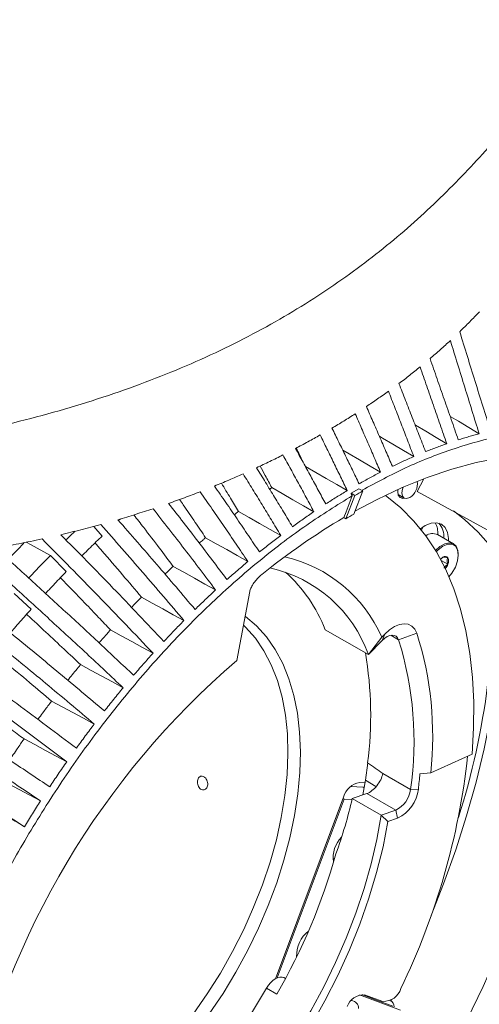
# Model space of a CAD drawing. Header units: millimetres. Extents: x 0 to 1118, y 0 to 864.
# Tile 68 of 256: x 365 to 385, y 157 to 201. Entities that reach past the tile are written whole.
import ezdxf

# ---------------------------------------------------------------- set-up
doc = ezdxf.new("R2010")
doc.units = ezdxf.units.MM

msp = doc.modelspace()

# ---------------------------------------------------------------- linework, layer by layer
at = {"color": 7, "linetype": 'Continuous', "lineweight": 15}
for p, q in [((382.392, 179.652), (382.685, 180.224)), ((379.429, 179.575), (379.782, 179.779)), ((379.429, 179.575), (379.603, 179.475)), ((379.956, 179.679), (379.557, 178.641)), ((379.782, 179.779), (379.956, 179.679)), ((388.304, 176.417), (382.392, 179.652)), ((379.203, 178.437), (379.603, 179.475)), ((381.533, 179.516), (381.802, 179.361)), ((381.552, 179.465), (381.605, 179.474)), ((369.122, 178.43), (369.039, 178.353)), ((379.109, 178.491), (379.203, 178.437)), ((367.926, 178.094), (368.305, 177.665)), ((384.015, 177.313), (383.293, 177.73)), ((365.99, 176.795), (366.702, 176.074)), ((383.458, 176.573), (383.759, 176.4)), ((384.225, 176.816), (384.225, 176.85)), ((374.317, 172.102), (374.899, 175.184)), ((364.37, 175.09), (365.133, 174.397)), ((378.28, 173.478), (380.205, 172.367)), ((380.805, 173.147), (380.205, 172.367)), ((380.824, 172.999), (380.205, 172.367)), ((380.805, 173.147), (380.94, 173.284)), ((380.94, 173.284), (380.824, 172.999)), ((382.367, 173.33), (381.558, 173.022)), ((384.837, 167.919), (382.991, 167.077)), ((380.174, 167.524), (380.069, 166.758)), ((380.851, 167.052), (382.088, 166.338)), ((382.991, 167.077), (382.51, 167.04)), ((379.966, 166.435), (379.411, 166.47)), ((380.051, 166.639), (379.819, 166.654)), ((380.069, 166.758), (379.958, 166.095)), ((379.966, 166.435), (380.013, 166.408)), ((382.439, 166.353), (382.088, 166.338)), ((379.098, 165.999), (376.046, 157.878)), ((379.125, 165.91), (376.12, 157.916)), ((379.125, 165.91), (379.076, 165.939)), ((379.476, 165.888), (379.125, 165.91)), ((380.137, 166.158), (379.486, 165.928)), ((380.774, 165.184), (379.486, 165.928)), ((381.425, 165.414), (380.137, 166.158)), ((380.774, 165.184), (381.425, 165.414)), ((381.079, 164.908), (380.774, 165.184)), ((381.079, 164.908), (381.512, 165.061)), ((381.512, 165.061), (381.425, 165.414)), ((377.01, 158.884), (376.993, 158.938)), ((376.507, 157.9), (376.432, 157.934)), ((376.117, 157.195), (375.657, 157.46)), ((379.811, 157.155), (381.634, 156.472)), ((379.911, 157.174), (380.564, 156.93)), ((380.853, 156.865), (380.035, 157.158)), ((380.564, 156.93), (381.302, 156.653)), ((381.207, 156.897), (381.183, 156.911))]:
    msp.add_line(p, q, dxfattribs=at)
at = {"color": 9, "linetype": 'Continuous', "lineweight": 15}
for p, q in [((381.558, 173.022), (381.203, 173.227)), ((380.069, 166.758), (380.531, 166.464)), ((376.432, 157.934), (376.503, 157.893)), ((381.23, 156.883), (381.273, 156.968))]:
    msp.add_line(p, q, dxfattribs=at)
at = {"color": 7, "linetype": 'Continuous', "lineweight": 15, "flags": 128}
for points in [[(382.297, 182.627), (382.307, 182.621), (382.774, 182.344), (383.24, 182.067), (383.707, 181.79)], [(383.86, 183.011), (384.226, 182.792), (384.691, 182.513), (385.157, 182.234)], [(380.697, 182.122), (380.833, 182.041), (381.301, 181.766), (381.768, 181.491), (382.235, 181.216)], [(379.06, 181.502), (379.345, 181.335), (379.814, 181.062), (380.282, 180.789), (380.751, 180.516)], [(379.606, 178.776), (380.591, 179.299), (381.716, 179.828), (382.832, 180.279), (383.938, 180.653), (385.029, 180.947), (386.103, 181.16), (387.154, 181.293), (388.182, 181.344), (389.181, 181.314), (390.149, 181.202), (391.084, 181.009), (391.981, 180.736)], [(377.388, 180.773), (377.851, 180.506), (378.32, 180.235), (378.79, 179.964), (379.259, 179.692)], [(375.886, 179.827), (376.357, 179.558), (376.827, 179.288), (377.298, 179.019), (377.769, 178.749)], [(381.528, 179.739), (381.519, 179.658), (381.542, 179.49), (381.623, 179.379), (381.75, 179.342), (381.819, 179.352)], [(381.755, 179.845), (381.725, 179.762), (381.698, 179.59), (381.725, 179.449), (381.801, 179.361), (381.916, 179.339), (382.051, 179.386)], [(379.109, 178.491), (379.207, 178.745), (379.483, 179.462)], [(380.964, 179.482), (381.031, 179.434), (381.662, 178.922), (382.243, 178.335), (382.771, 177.678), (383.246, 176.953), (383.665, 176.162), (384.025, 175.309), (384.327, 174.398), (384.567, 173.431), (384.747, 172.414), (384.863, 171.349), (384.918, 170.242), (384.909, 169.097), (384.837, 167.919)], [(381.547, 179.476), (381.561, 179.477), (381.592, 179.482)], [(374.4, 178.762), (374.871, 178.494), (375.343, 178.227), (375.814, 177.959), (376.286, 177.692)], [(388.14, 168.736), (388.109, 169.875), (388.016, 170.974), (387.861, 172.029), (387.644, 173.034), (387.366, 173.987), (387.029, 174.883), (386.634, 175.72), (386.182, 176.492), (385.675, 177.199), (385.115, 177.837), (384.504, 178.403), (384.008, 178.784)], [(383.783, 177.447), (383.783, 177.551), (383.739, 177.828), (383.631, 178.047), (383.467, 178.193), (383.255, 178.257), (383.01, 178.235), (382.747, 178.129), (382.536, 177.988)], [(382.586, 177.924), (382.62, 178.036), (382.624, 178.052)], [(365.99, 176.795), (365.696, 176.956), (365.401, 177.117), (365.133, 177.264), (364.909, 177.386)], [(372.929, 177.587), (373.401, 177.321), (373.874, 177.056), (374.346, 176.79), (374.819, 176.525)], [(383.209, 177.015), (383.402, 177.192), (383.615, 177.316), (383.819, 177.361), (383.996, 177.324), (384.129, 177.208), (384.207, 177.023), (384.225, 176.85)], [(383.808, 175.846), (383.942, 176.011), (384.093, 176.274), (384.191, 176.552), (384.225, 176.816), (384.191, 177.042), (384.093, 177.206), (383.942, 177.294), (383.75, 177.296), (383.538, 177.213), (383.326, 177.051), (383.24, 176.963)], [(371.48, 176.309), (371.953, 176.045), (372.426, 175.781), (372.9, 175.518), (373.373, 175.254)], [(370.06, 174.933), (370.535, 174.671), (371.009, 174.409), (371.483, 174.147), (371.957, 173.886)], [(374.693, 174.086), (374.716, 174.069), (375.208, 173.647), (375.65, 173.154), (376.04, 172.593), (376.375, 171.968), (376.653, 171.281), (376.873, 170.538), (377.032, 169.743), (377.13, 168.901), (377.167, 168.017), (377.142, 167.097), (377.055, 166.147), (376.907, 165.172), (376.698, 164.178), (376.431, 163.172), (376.106, 162.16), (375.726, 161.148), (375.293, 160.143), (374.81, 159.15), (374.28, 158.177), (373.706, 157.228), (373.091, 156.31)], [(368.677, 173.466), (369.152, 173.206), (369.627, 172.946), (370.103, 172.686), (370.578, 172.426)], [(372.379, 156.303), (373.004, 157.203), (373.591, 158.137), (374.134, 159.098), (374.63, 160.08), (375.076, 161.078), (375.47, 162.083), (375.808, 163.091), (376.09, 164.094), (376.311, 165.087), (376.473, 166.062), (376.572, 167.013), (376.609, 167.935), (376.584, 168.821), (376.496, 169.666), (376.347, 170.465), (376.136, 171.211), (375.866, 171.901), (375.538, 172.53), (375.155, 173.094), (374.718, 173.589), (374.628, 173.677)], [(380.94, 173.284), (381.153, 173.474), (381.372, 173.617), (381.59, 173.707), (381.798, 173.742), (381.986, 173.72), (382.148, 173.641), (382.277, 173.509), (382.367, 173.33)], [(381.558, 173.022), (381.512, 173.115), (381.445, 173.183), (381.362, 173.223), (381.265, 173.235), (381.159, 173.217), (381.046, 173.17), (380.934, 173.096), (380.824, 172.999)], [(367.337, 171.916), (367.813, 171.658), (368.289, 171.4), (368.765, 171.142), (369.241, 170.883)], [(366.046, 170.29), (366.523, 170.033), (367, 169.777), (367.477, 169.521), (367.953, 169.264)], [(364.811, 168.596), (365.289, 168.341), (365.766, 168.086), (366.244, 167.831), (366.721, 167.577)], [(363.637, 166.842), (364.116, 166.589), (364.594, 166.336), (365.072, 166.082), (365.551, 165.829)], [(363.005, 165.831), (363.436, 165.558), (363.866, 165.286), (364.349, 164.98), (364.831, 164.674)], [(368.321, 146.961), (369.178, 147.423), (370.036, 147.956), (370.888, 148.558), (371.731, 149.226), (372.561, 149.956), (373.373, 150.744), (374.162, 151.587), (374.926, 152.479), (375.659, 153.416), (376.358, 154.394), (377.019, 155.406), (377.639, 156.449), (378.214, 157.515), (378.742, 158.601), (379.219, 159.699), (379.644, 160.805), (380.013, 161.912), (380.326, 163.015), (380.58, 164.107), (380.774, 165.184)], [(368.659, 146.733), (369.555, 147.236), (370.45, 147.815), (371.338, 148.466), (372.215, 149.187), (373.075, 149.973), (373.915, 150.82), (374.729, 151.722), (375.513, 152.677), (376.263, 153.677), (376.974, 154.717), (377.643, 155.793), (378.265, 156.897), (378.838, 158.024), (379.358, 159.167), (379.823, 160.32), (380.229, 161.477), (380.575, 162.632), (380.859, 163.777), (381.079, 164.908)], [(378.671, 163.169), (378.662, 163.185), (378.626, 163.282)], [(375.657, 157.46), (375.739, 157.587), (375.832, 157.7), (375.934, 157.797), (376.04, 157.874), (376.147, 157.927), (376.25, 157.956), (376.346, 157.958), (376.432, 157.934)], [(366.397, 148.073), (367.324, 148.575), (368.252, 149.162), (369.172, 149.828), (370.081, 150.571), (370.973, 151.385), (371.841, 152.265), (372.681, 153.206), (373.487, 154.202), (374.255, 155.248), (374.98, 156.336), (375.657, 157.46)]]:
    msp.add_lwpolyline(points, dxfattribs=at)
at = {"color": 9, "linetype": 'Continuous', "lineweight": 15, "flags": 128}
for points in [[(383.009, 160.713), (383.569, 162.129), (384.11, 163.641), (384.593, 165.153), (385.016, 166.659), (385.377, 168.155), (385.675, 169.636), (385.909, 171.097), (386.079, 172.534), (386.184, 173.942), (386.223, 175.317), (386.206, 176.455)], [(384.612, 156.028), (385.336, 157.535), (386.009, 159.056), (386.631, 160.585), (387.198, 162.119), (387.71, 163.654), (388.165, 165.186), (388.562, 166.709), (388.9, 168.22), (388.923, 168.334)]]:
    msp.add_lwpolyline(points, dxfattribs=at)
at = {"color": 7, "linetype": 'Continuous', "lineweight": 15}
for centre, radius, start, end in [((381.702, 179.989), 0.697, 300.0398, 9.8642), ((393.965, 155.004), 28.374, 119.5851, 120.4095), ((392.833, 155.234), 26.91, 119.5627, 120.4319), ((394.884, 151.824), 30.984, 120.6064, 128.8608), ((382.325, 177.801), 0.984, 355.4267, 27.7518), ((382.701, 177.662), 0.875, 353.9685, 41.144), ((382.739, 177.674), 0.838, 352.8566, 42.2559), ((383.081, 177.271), 0.505, 65.2421, 127.2928), ((352.302, 175.206), 33.497, 342.4038, 3.2562), ((375.088, 170.637), 6.244, 23.6983, 77.3567), ((383.773, 176.323), 0.456, 120.9627, 138.5236), ((383.638, 176.591), 0.159, 40.5328, 129.2482), ((383.464, 176.547), 0.329, 333.4364, 26.5636), ((374.505, 170.323), 6.055, 19.7236, 77.5855), ((371.918, 170.98), 6.835, 21.4373, 47.8601), ((383.19, 176.621), 0.611, 317.7565, 338.78), ((367.096, 168.513), 15.149, 351.7429, 17.3171), ((367.833, 168.723), 15.247, 353.8047, 17.5869), ((398.106, 144.396), 36.517, 130.6501, 167.7771), ((363.587, 169.649), 16.72, 352.6923, 9.62), ((353.162, 171.261), 31.667, 334.1299, 353.7814), ((361.43, 168.866), 21.158, 353.1773, 355.049), ((379.971, 165.762), 0.905, 99.6786, 164.8261), ((380.918, 166.477), 1.178, 295.525, 353.1839), ((380.801, 166.549), 1.649, 295.525, 353.1839), ((379.923, 163.301), 1.289, 135.2814, 189.0339), ((352.304, 170.905), 27.478, 330.0685, 344.2724), ((378.365, 158.928), 1.369, 127.661, 182.933), ((379.997, 156.379), 0.78, 87.1996, 160.8431), ((380.879, 157.675), 0.81, 268.1573, 343.4024), ((381.03, 156.619), 0.328, 2.2301, 62.5795)]:
    msp.add_arc(centre, radius, start, end, dxfattribs=at)
at = {"color": 9, "linetype": 'Continuous', "lineweight": 15}
msp.add_arc((379.414, 156.554), 0.355, 359.0209, 84.0853, dxfattribs=at)
at = {"color": 7, "linetype": 'Continuous', "lineweight": 15}
for centre, major_axis, ratio, start_param, end_param in [((369.454, 160.905), (147.979, -102.158), 0.064171, 1.538051, 1.542648), ((380.293, 166.827), (0.454, 0.654), 0.53481, 3.779343, 5.394983), ((367.859, 161.826), (9.571, 13.797), 0.53481, 5.178703, 5.35014)]:
    msp.add_ellipse(centre, major_axis=major_axis, ratio=ratio, start_param=start_param, end_param=end_param, dxfattribs=at)
for points, knots in [([(411.547, 221.277), (411.012, 220.965), (409.94, 220.34), (407.98, 219.061), (405.711, 217.417), (403.228, 215.378), (400.919, 213.269), (398.765, 211.107), (396.744, 208.901), (394.837, 206.663), (392.409, 203.645), (390.392, 200.977), (388.327, 198.318), (386.801, 196.415), (385.151, 194.532), (383.709, 193.047), (382.563, 191.956), (381.348, 190.894), (380.058, 189.867), (378.682, 188.873), (377.216, 187.92), (375.661, 187.012), (374.018, 186.155), (372.289, 185.354), (370.479, 184.614), (368.59, 183.937), (366.636, 183.326), (364.624, 182.782), (362.567, 182.299), (360.476, 181.873), (358.36, 181.494), (355.523, 181.038), (351.959, 180.532), (348.212, 180.001), (345.016, 179.485), (342.522, 179.016), (340.218, 178.499), (338.103, 177.932), (336.043, 177.261), (334.326, 176.567), (332.935, 175.898), (332.222, 175.485), (331.865, 175.278)], [0, 0, 0, 0, 0.0193822, 0.0388004, 0.075345, 0.1120217, 0.1486283, 0.1853012, 0.2219431, 0.2586245, 0.2953262, 0.3688295, 0.387236, 0.4240983, 0.4615096, 0.4802981, 0.4991074, 0.5176371, 0.5361868, 0.5547781, 0.5733481, 0.5919726, 0.6105533, 0.6291427, 0.6478005, 0.6663925, 0.6850541, 0.7036351, 0.7221884, 0.740787, 0.7592835, 0.7777999, 0.8146582, 0.851371, 0.8745471, 0.8977545, 0.9169135, 0.9361394, 0.9556682, 0.9753594, 0.9876467, 1, 1, 1, 1]), ([(385.171, 187.687), (385.099, 187.612), (384.956, 187.462), (384.737, 187.239), (384.515, 187.016), (384.364, 186.869), (384.288, 186.796)], [0, 0, 0, 0, 0.250046, 0.500093, 0.750035, 1, 1, 1, 1]), ([(384.288, 186.796), (384.402, 186.426), (384.63, 185.686), (384.974, 184.577), (385.32, 183.468), (385.55, 182.73), (385.665, 182.36)], [0, 0, 0, 0, 0.250004, 0.500009, 0.750004, 1, 1, 1, 1]), ([(383.87, 186.4), (383.796, 186.332), (383.648, 186.196), (383.422, 185.993), (383.193, 185.792), (383.038, 185.659), (382.96, 185.592)], [0, 0, 0, 0, 0.250063, 0.500125, 0.75005, 1, 1, 1, 1]), ([(385.157, 182.234), (385.049, 182.581), (384.835, 183.275), (384.513, 184.317), (384.191, 185.358), (383.977, 186.053), (383.87, 186.4)], [0, 0, 0, 0, 0.25, 0.5, 0.75, 1, 1, 1, 1]), ([(382.96, 185.592), (383.066, 185.29), (383.277, 184.685), (383.593, 183.778), (383.909, 182.87), (384.119, 182.265), (384.224, 181.962)], [0, 0, 0, 0, 0.250004, 0.500009, 0.750004, 1, 1, 1, 1]), ([(382.516, 185.222), (382.439, 185.16), (382.286, 185.035), (382.051, 184.849), (381.813, 184.665), (381.652, 184.543), (381.572, 184.482)], [0, 0, 0, 0, 0.250063, 0.500126, 0.75005, 1, 1, 1, 1]), ([(383.707, 181.79), (383.608, 182.076), (383.41, 182.648), (383.113, 183.507), (382.815, 184.364), (382.616, 184.936), (382.516, 185.222)], [0, 0, 0, 0, 0.250007, 0.500013, 0.750007, 1, 1, 1, 1]), ([(381.572, 184.482), (381.671, 184.229), (381.871, 183.721), (382.168, 182.959), (382.465, 182.197), (382.662, 181.689), (382.76, 181.435)], [0, 0, 0, 0, 0.250009, 0.500018, 0.750008, 1, 1, 1, 1]), ([(381.101, 184.136), (381.021, 184.078), (380.86, 183.962), (380.614, 183.79), (380.366, 183.62), (380.199, 183.508), (380.115, 183.451)], [0, 0, 0, 0, 0.250062, 0.500123, 0.750049, 1, 1, 1, 1]), ([(382.235, 181.216), (382.142, 181.46), (381.954, 181.947), (381.671, 182.677), (381.387, 183.407), (381.196, 183.893), (381.101, 184.136)], [0, 0, 0, 0, 0.2500113, 0.5000226, 0.7500108, 1, 1, 1, 1]), ([(379.616, 183.126), (379.531, 183.071), (379.361, 182.963), (379.103, 182.803), (378.842, 182.643), (378.666, 182.539), (378.578, 182.486)], [0, 0, 0, 0, 0.250061, 0.500123, 0.750049, 1, 1, 1, 1]), ([(380.751, 180.516), (380.657, 180.734), (380.469, 181.169), (380.186, 181.822), (379.902, 182.474), (379.711, 182.908), (379.616, 183.126)], [0, 0, 0, 0, 0.250016, 0.500032, 0.750015, 1, 1, 1, 1]), ([(380.115, 183.451), (380.212, 183.229), (380.408, 182.784), (380.7, 182.116), (380.99, 181.448), (381.183, 181.002), (381.279, 180.779)], [0, 0, 0, 0, 0.250014, 0.500028, 0.750013, 1, 1, 1, 1]), ([(378.049, 182.179), (377.958, 182.128), (377.778, 182.026), (377.503, 181.874), (377.227, 181.724), (377.04, 181.626), (376.947, 181.576)], [0, 0, 0, 0, 0.250062, 0.500124, 0.750049, 1, 1, 1, 1]), ([(379.259, 179.692), (379.159, 179.9), (378.96, 180.315), (378.658, 180.937), (378.354, 181.558), (378.151, 181.972), (378.049, 182.179)], [0, 0, 0, 0, 0.250022, 0.500045, 0.75002, 1, 1, 1, 1]), ([(378.578, 182.486), (378.679, 182.279), (378.883, 181.865), (379.187, 181.243), (379.489, 180.621), (379.689, 180.206), (379.789, 179.999)], [0, 0, 0, 0, 0.250019, 0.500039, 0.750017, 1, 1, 1, 1]), ([(379.922, 179.71), (380.572, 180.058), (381.903, 180.77), (383.891, 181.551), (385.869, 182.117), (387.804, 182.431), (389.676, 182.489), (391.464, 182.284), (393.139, 181.816), (394.684, 181.091), (396.084, 180.116), (397.326, 178.899), (398.398, 177.452), (399.29, 175.79), (399.992, 173.929), (400.499, 171.886), (400.805, 169.68), (400.907, 167.335), (400.805, 164.871), (400.499, 162.312), (399.99, 159.684), (399.28, 156.941), (398.628, 155.077), (398.29, 154.11)], [0, 0, 0, 0, 0.044762, 0.091476, 0.13819, 0.184905, 0.232631, 0.280357, 0.328083, 0.375809, 0.423535, 0.471262, 0.518988, 0.566714, 0.61444, 0.662166, 0.709892, 0.757618, 0.805345, 0.853071, 0.900797, 0.948523, 1, 1, 1, 1]), ([(384.224, 181.962), (384.303, 181.987), (384.459, 182.036), (384.693, 182.106), (384.926, 182.172), (385.08, 182.213), (385.157, 182.234)], [0, 0, 0, 0, 0.250933, 0.501866, 0.750918, 1, 1, 1, 1]), ([(382.76, 181.435), (382.839, 181.466), (382.998, 181.529), (383.235, 181.62), (383.472, 181.707), (383.628, 181.762), (383.707, 181.79)], [0, 0, 0, 0, 0.250933, 0.501866, 0.750917, 1, 1, 1, 1]), ([(376.385, 181.287), (376.288, 181.238), (376.094, 181.141), (375.8, 180.997), (375.504, 180.855), (375.304, 180.761), (375.204, 180.715)], [0, 0, 0, 0, 0.250065, 0.500131, 0.750052, 1, 1, 1, 1]), ([(377.769, 178.749), (377.655, 178.961), (377.427, 179.385), (377.081, 180.02), (376.735, 180.654), (376.502, 181.076), (376.385, 181.287)], [0, 0, 0, 0, 0.250031, 0.500062, 0.750028, 1, 1, 1, 1]), ([(376.947, 181.576), (377.061, 181.37), (377.288, 180.958), (377.626, 180.338), (377.963, 179.718), (378.186, 179.305), (378.297, 179.098)], [0, 0, 0, 0, 0.250027, 0.500055, 0.750024, 1, 1, 1, 1]), ([(376.985, 181.597), (377.033, 181.497), (377.154, 181.249), (377.273, 181.001), (377.345, 180.852)], [0, 0, 0, 0, 0.400531, 1, 1, 1, 1]), ([(381.279, 180.779), (381.359, 180.817), (381.52, 180.894), (381.759, 181.005), (381.998, 181.113), (382.156, 181.182), (382.235, 181.216)], [0, 0, 0, 0, 0.250933, 0.501866, 0.750917, 1, 1, 1, 1]), ([(374.605, 180.442), (374.5, 180.395), (374.29, 180.302), (373.97, 180.165), (373.649, 180.029), (373.433, 179.941), (373.325, 179.897)], [0, 0, 0, 0, 0.250073, 0.500146, 0.750058, 1, 1, 1, 1]), ([(376.286, 177.692), (376.148, 177.922), (375.871, 178.381), (375.452, 179.069), (375.031, 179.756), (374.747, 180.213), (374.605, 180.442)], [0, 0, 0, 0, 0.250046, 0.500092, 0.75004, 1, 1, 1, 1]), ([(375.204, 180.715), (375.34, 180.496), (375.611, 180.057), (376.014, 179.399), (376.414, 178.74), (376.679, 178.3), (376.811, 178.08)], [0, 0, 0, 0, 0.25004, 0.500079, 0.750033, 1, 1, 1, 1]), ([(375.365, 180.79), (375.442, 180.648), (375.617, 180.328), (375.79, 180.006), (375.886, 179.827)], [0, 0, 0, 0, 0.441884, 1, 1, 1, 1]), ([(379.789, 179.999), (379.87, 180.044), (380.031, 180.134), (380.271, 180.265), (380.511, 180.392), (380.671, 180.475), (380.751, 180.516)], [0, 0, 0, 0, 0.2509327, 0.5018654, 0.7509171, 1, 1, 1, 1]), ([(373.634, 180.024), (373.77, 179.801), (374.027, 179.381), (374.281, 178.96), (374.4, 178.762)], [0, 0, 0, 0, 0.530105, 1, 1, 1, 1]), ([(372.682, 179.641), (372.566, 179.597), (372.334, 179.507), (371.983, 179.376), (371.63, 179.247), (371.392, 179.164), (371.273, 179.122)], [0, 0, 0, 0, 0.250084, 0.500168, 0.750066, 1, 1, 1, 1]), ([(374.819, 176.525), (374.643, 176.785), (374.292, 177.306), (373.76, 178.086), (373.223, 178.865), (372.863, 179.382), (372.682, 179.641)], [0, 0, 0, 0, 0.250072, 0.500144, 0.750061, 1, 1, 1, 1]), ([(373.325, 179.897), (373.494, 179.652), (373.834, 179.162), (374.339, 178.426), (374.841, 177.689), (375.172, 177.197), (375.337, 176.952)], [0, 0, 0, 0, 0.250061, 0.500123, 0.750049, 1, 1, 1, 1]), ([(375.886, 179.827), (375.867, 179.814), (375.835, 179.792), (375.803, 179.77), (375.791, 179.762)], [0, 0, 0, 0, 0.618206, 1, 1, 1, 1]), ([(378.297, 179.098), (378.378, 179.149), (378.539, 179.252), (378.779, 179.402), (379.02, 179.549), (379.179, 179.645), (379.259, 179.692)], [0, 0, 0, 0, 0.250933, 0.501865, 0.750917, 1, 1, 1, 1]), ([(379.483, 179.462), (379.478, 179.472), (379.469, 179.49), (379.456, 179.519), (379.442, 179.547), (379.433, 179.566), (379.429, 179.575)], [0, 0, 0, 0, 0.25, 0.5, 0.75, 1, 1, 1, 1]), ([(360.863, 132.864), (360.585, 133.358), (360.001, 134.395), (359.329, 136.211), (358.82, 138.251), (358.515, 140.457), (358.412, 142.803), (358.515, 145.267), (358.821, 147.825), (359.327, 150.453), (360.03, 153.126), (360.921, 155.817), (361.993, 158.501), (363.235, 161.152), (364.636, 163.745), (366.181, 166.254), (367.855, 168.655), (369.644, 170.925), (371.515, 173.028), (373.45, 174.947), (375.428, 176.666), (377.445, 178.201), (378.804, 179.042), (379.483, 179.462)], [0, 0, 0, 0, 0.043645, 0.091666, 0.139688, 0.187709, 0.23573, 0.283752, 0.331773, 0.379795, 0.427816, 0.475838, 0.523859, 0.57188, 0.619902, 0.667923, 0.715945, 0.763966, 0.811987, 0.858991, 0.905994, 0.952997, 1, 1, 1, 1]), ([(371.273, 179.122), (371.494, 178.839), (371.935, 178.273), (372.591, 177.422), (373.241, 176.57), (373.67, 176.001), (373.884, 175.717)], [0, 0, 0, 0, 0.250099, 0.500199, 0.750077, 1, 1, 1, 1]), ([(371.764, 179.297), (371.82, 179.217), (372.054, 178.877), (372.443, 178.307), (372.774, 177.817), (372.929, 177.587)], [0, 0, 0, 0, 0.141361, 0.597574, 1, 1, 1, 1]), ([(370.579, 178.885), (370.449, 178.843), (370.19, 178.758), (369.797, 178.633), (369.402, 178.512), (369.136, 178.434), (369.003, 178.394)], [0, 0, 0, 0, 0.250083, 0.500165, 0.750061, 1, 1, 1, 1]), ([(373.373, 175.254), (373.144, 175.558), (372.686, 176.165), (371.99, 177.074), (371.288, 177.981), (370.815, 178.584), (370.579, 178.885)], [0, 0, 0, 0, 0.250119, 0.500236, 0.750099, 1, 1, 1, 1]), ([(374.4, 178.762), (374.361, 178.732), (374.297, 178.684), (374.233, 178.635), (374.209, 178.616)], [0, 0, 0, 0, 0.61399, 1, 1, 1, 1]), ([(376.811, 178.08), (376.891, 178.138), (377.051, 178.253), (377.29, 178.422), (377.53, 178.588), (377.689, 178.696), (377.769, 178.749)], [0, 0, 0, 0, 0.250932, 0.501865, 0.750917, 1, 1, 1, 1]), ([(369.003, 178.394), (369.296, 178.061), (369.881, 177.394), (370.749, 176.392), (371.609, 175.388), (372.174, 174.718), (372.457, 174.382)], [0, 0, 0, 0, 0.250161, 0.500325, 0.750121, 1, 1, 1, 1]), ([(369.719, 178.61), (369.867, 178.42), (370.249, 177.928), (370.837, 177.161), (371.273, 176.583), (371.48, 176.309)], [0, 0, 0, 0, 0.248374, 0.643411, 1, 1, 1, 1]), ([(368.246, 178.18), (368.098, 178.14), (367.802, 178.059), (367.355, 177.944), (366.906, 177.832), (366.604, 177.76), (366.453, 177.724)], [0, 0, 0, 0, 0.250115, 0.50023, 0.75009, 1, 1, 1, 1]), ([(367.081, 177.876), (366.995, 177.792), (366.862, 177.664), (366.73, 177.534), (366.684, 177.489)], [0, 0, 0, 0, 0.652304, 1, 1, 1, 1]), ([(371.957, 173.886), (371.654, 174.245), (371.047, 174.964), (370.122, 176.039), (369.188, 177.111), (368.56, 177.824), (368.246, 178.18)], [0, 0, 0, 0, 0.250201, 0.500398, 0.750169, 1, 1, 1, 1]), ([(365.619, 177.535), (365.447, 177.498), (365.104, 177.425), (364.587, 177.32), (364.067, 177.219), (363.719, 177.156), (363.544, 177.124)], [0, 0, 0, 0, 0.250126, 0.500252, 0.750099, 1, 1, 1, 1]), ([(364.105, 176.616), (364.114, 176.626), (364.212, 176.731), (364.388, 176.916), (364.618, 177.157), (364.76, 177.303), (364.824, 177.369)], [0, 0, 0, 0, 0.0394157, 0.4111745, 0.7336184, 1, 1, 1, 1]), ([(370.578, 172.426), (370.173, 172.855), (369.363, 173.711), (368.125, 174.99), (366.877, 176.265), (366.038, 177.112), (365.619, 177.535)], [0, 0, 0, 0, 0.250341, 0.500673, 0.750296, 1, 1, 1, 1]), ([(366.453, 177.724), (366.844, 177.328), (367.626, 176.535), (368.786, 175.343), (369.935, 174.15), (370.687, 173.353), (371.063, 172.955)], [0, 0, 0, 0, 0.250273, 0.500551, 0.7502, 1, 1, 1, 1]), ([(368.305, 177.665), (368.217, 177.581), (368.042, 177.413), (367.779, 177.157), (367.562, 176.944), (367.432, 176.814), (367.39, 176.772)], [0, 0, 0, 0, 0.286742, 0.573484, 0.859898, 1, 1, 1, 1]), ([(367.984, 177.356), (368.087, 177.238), (368.503, 176.762), (369.196, 175.954), (369.78, 175.264), (370.06, 174.933)], [0, 0, 0, 0, 0.147007, 0.591019, 1, 1, 1, 1]), ([(372.929, 177.587), (372.89, 177.554), (372.796, 177.475), (372.702, 177.395), (372.647, 177.348)], [0, 0, 0, 0, 0.41091, 1, 1, 1, 1]), ([(375.337, 176.952), (375.417, 177.015), (375.575, 177.142), (375.812, 177.329), (376.049, 177.512), (376.207, 177.632), (376.286, 177.692)], [0, 0, 0, 0, 0.250932, 0.501865, 0.750917, 1, 1, 1, 1]), ([(369.241, 170.883), (368.7, 171.393), (367.617, 172.413), (365.962, 173.936), (364.295, 175.454), (363.178, 176.461), (362.619, 176.965)], [0, 0, 0, 0, 0.250551, 0.501078, 0.750498, 1, 1, 1, 1]), ([(363.544, 177.124), (364.067, 176.651), (365.112, 175.706), (366.665, 174.286), (368.204, 172.864), (369.208, 171.915), (369.71, 171.441)], [0, 0, 0, 0, 0.250448, 0.500904, 0.750326, 1, 1, 1, 1]), ([(367.953, 169.264), (367.233, 169.869), (365.792, 171.079), (363.588, 172.886), (361.376, 174.686), (359.9, 175.882), (359.161, 176.48)], [0, 0, 0, 0, 0.250826, 0.501596, 0.750775, 1, 1, 1, 1]), ([(360.189, 176.608), (360.884, 176.045), (362.273, 174.918), (364.344, 173.228), (366.397, 171.538), (367.735, 170.411), (368.405, 169.847)], [0, 0, 0, 0, 0.250676, 0.501361, 0.750489, 1, 1, 1, 1]), ([(365.99, 176.795), (365.9, 176.703), (365.719, 176.52), (365.451, 176.242), (365.217, 175.998), (365.074, 175.846), (365.019, 175.788)], [0, 0, 0, 0, 0.27705, 0.554101, 0.828935, 1, 1, 1, 1]), ([(373.884, 175.717), (373.961, 175.786), (374.117, 175.924), (374.351, 176.128), (374.585, 176.328), (374.741, 176.459), (374.819, 176.525)], [0, 0, 0, 0, 0.250933, 0.501865, 0.750917, 1, 1, 1, 1]), ([(383.759, 176.694), (383.712, 176.706), (383.632, 176.726), (383.565, 176.726), (383.546, 176.718), (383.538, 176.714)], [0, 0, 0, 0, 0.439112, 0.751363, 1, 1, 1, 1]), ([(383.759, 176.4), (383.752, 176.421), (383.733, 176.478), (383.719, 176.574), (383.734, 176.648), (383.753, 176.683), (383.759, 176.694)], [0, 0, 0, 0, 0.180942, 0.506293, 0.843975, 1, 1, 1, 1]), ([(366.721, 167.577), (366.248, 167.932), (365.3, 168.643), (363.38, 170.066), (360.968, 171.838), (358.065, 173.957), (356.139, 175.366), (355.176, 176.071)], [0, 0, 0, 0, 0.125481, 0.251115, 0.502075, 0.751039, 1, 1, 1, 1]), ([(356.305, 176.175), (357.219, 175.507), (359.046, 174.171), (361.778, 172.172), (364.494, 170.175), (366.266, 168.848), (367.152, 168.183)], [0, 0, 0, 0, 0.250906, 0.501813, 0.750661, 1, 1, 1, 1]), ([(366.702, 176.074), (366.615, 175.985), (366.443, 175.807), (366.186, 175.537), (365.963, 175.3), (365.826, 175.153), (365.775, 175.098)], [0, 0, 0, 0, 0.277445, 0.554889, 0.831164, 1, 1, 1, 1]), ([(371.48, 176.309), (371.442, 176.273), (371.327, 176.167), (371.204, 176.052), (371.12, 175.972), (371.113, 175.965)], [0, 0, 0, 0, 0.30987, 0.939561, 1, 1, 1, 1]), ([(383.587, 176.234), (383.591, 176.244), (383.609, 176.288), (383.674, 176.346), (383.733, 176.383), (383.759, 176.4)], [0, 0, 0, 0, 0.146023, 0.621439, 1, 1, 1, 1]), ([(365.551, 165.829), (364.935, 166.24), (363.703, 167.063), (361.209, 168.715), (358.086, 170.772), (354.341, 173.236), (351.869, 174.873), (350.633, 175.691)], [0, 0, 0, 0, 0.125506, 0.251237, 0.502203, 0.751053, 1, 1, 1, 1]), ([(351.847, 175.79), (353.028, 175.009), (355.391, 173.446), (358.944, 171.108), (361.89, 169.164), (364.226, 167.615), (365.381, 166.843), (365.959, 166.456)], [0, 0, 0, 0, 0.251031, 0.502022, 0.750741, 0.875289, 1, 1, 1, 1]), ([(366.439, 175.802), (366.805, 175.424), (367.378, 174.833), (368.122, 174.054), (368.501, 173.653), (368.677, 173.466)], [0, 0, 0, 0, 0.48596, 0.760343, 1, 1, 1, 1]), ([(374.899, 175.184), (374.912, 175.233), (374.94, 175.331), (375.05, 175.521), (375.194, 175.711), (375.334, 175.858), (375.415, 175.926), (375.444, 175.95)], [0, 0, 0, 0, 0.229105, 0.458446, 0.680366, 0.889158, 1, 1, 1, 1]), ([(346.83, 175.36), (347.57, 174.919), (349.052, 174.038), (352.049, 172.258), (355.816, 170.025), (359.588, 167.789), (362.596, 166.003), (364.086, 165.118), (364.831, 164.674)], [0, 0, 0, 0, 0.124633, 0.249464, 0.499796, 0.749703, 0.874753, 1, 1, 1, 1]), ([(372.457, 174.382), (372.533, 174.457), (372.685, 174.605), (372.914, 174.825), (373.144, 175.041), (373.297, 175.183), (373.373, 175.254)], [0, 0, 0, 0, 0.250933, 0.501865, 0.750917, 1, 1, 1, 1]), ([(370.06, 174.933), (370.023, 174.895), (369.911, 174.781), (369.763, 174.629), (369.653, 174.514), (369.617, 174.477)], [0, 0, 0, 0, 0.250205, 0.758652, 1, 1, 1, 1]), ([(365.133, 174.397), (365.049, 174.303), (364.88, 174.116), (364.63, 173.833), (364.404, 173.575), (364.262, 173.41), (364.202, 173.341)], [0, 0, 0, 0, 0.269296, 0.538591, 0.805831, 1, 1, 1, 1]), ([(364.926, 174.166), (364.939, 174.154), (365.228, 173.888), (365.79, 173.368), (366.582, 172.629), (367.094, 172.145), (367.337, 171.916)], [0, 0, 0, 0, 0.015676, 0.3552676, 0.6947953, 1, 1, 1, 1]), ([(371.063, 172.955), (371.137, 173.034), (371.286, 173.192), (371.509, 173.426), (371.733, 173.658), (371.883, 173.81), (371.957, 173.886)], [0, 0, 0, 0, 0.250933, 0.501866, 0.750917, 1, 1, 1, 1]), ([(368.677, 173.466), (368.641, 173.426), (368.532, 173.305), (368.362, 173.114), (368.229, 172.962), (368.168, 172.892)], [0, 0, 0, 0, 0.211058, 0.639956, 1, 1, 1, 1]), ([(363.45, 172.454), (363.621, 172.313), (364.159, 171.87), (365.026, 171.148), (365.716, 170.568), (366.046, 170.29)], [0, 0, 0, 0, 0.195954, 0.614873, 1, 1, 1, 1]), ([(369.71, 171.441), (369.782, 171.524), (369.926, 171.692), (370.143, 171.939), (370.36, 172.185), (370.505, 172.346), (370.578, 172.426)], [0, 0, 0, 0, 0.250933, 0.501866, 0.750918, 1, 1, 1, 1]), ([(367.337, 171.916), (367.302, 171.874), (367.197, 171.746), (367.021, 171.531), (366.867, 171.341), (366.784, 171.236), (366.77, 171.218)], [0, 0, 0, 0, 0.1827648, 0.5541685, 0.9255722, 1, 1, 1, 1]), ([(368.405, 169.847), (368.474, 169.935), (368.612, 170.111), (368.821, 170.371), (369.03, 170.629), (369.171, 170.799), (369.241, 170.883)], [0, 0, 0, 0, 0.250933, 0.501867, 0.750918, 1, 1, 1, 1]), ([(362.018, 170.676), (362.025, 170.671), (362.515, 170.31), (363.241, 169.771), (364.163, 169.083), (364.605, 168.75), (364.811, 168.596)], [0, 0, 0, 0, 0.00781, 0.52045, 0.776996, 1, 1, 1, 1]), ([(366.046, 170.29), (366.03, 170.268), (365.911, 170.112), (365.726, 169.865), (365.539, 169.612), (365.453, 169.494), (365.433, 169.467)], [0, 0, 0, 0, 0.080384, 0.57422, 0.903275, 1, 1, 1, 1]), ([(367.152, 168.183), (367.218, 168.275), (367.351, 168.457), (367.551, 168.729), (367.751, 168.998), (367.886, 169.175), (367.953, 169.264)], [0, 0, 0, 0, 0.250934, 0.501867, 0.750918, 1, 1, 1, 1]), ([(364.811, 168.596), (364.795, 168.573), (364.682, 168.411), (364.506, 168.155), (364.299, 167.85), (364.189, 167.685), (364.142, 167.615)], [0, 0, 0, 0, 0.069879, 0.499654, 0.786017, 1, 1, 1, 1]), ([(365.959, 166.456), (366.022, 166.551), (366.148, 166.74), (366.338, 167.021), (366.529, 167.3), (366.657, 167.485), (366.721, 167.577)], [0, 0, 0, 0, 0.250934, 0.501868, 0.750918, 1, 1, 1, 1]), ([(372.854, 166.907), (372.829, 166.918), (372.778, 166.941), (372.702, 166.931), (372.637, 166.889), (372.589, 166.817), (372.564, 166.723), (372.564, 166.617), (372.59, 166.512), (372.639, 166.42), (372.705, 166.352), (372.782, 166.315), (372.86, 166.313), (372.931, 166.345), (372.986, 166.409), (373.02, 166.497), (373.028, 166.6), (373.008, 166.706), (372.964, 166.802), (372.909, 166.87), (372.869, 166.897), (372.854, 166.907)], [0, 0, 0, 0, 0.053367, 0.106732, 0.160172, 0.213805, 0.267695, 0.321814, 0.375995, 0.429976, 0.483553, 0.536749, 0.589826, 0.643124, 0.696835, 0.750903, 0.80509, 0.859153, 0.912963, 0.966528, 1, 1, 1, 1]), ([(364.831, 164.674), (364.89, 164.772), (365.009, 164.966), (365.188, 165.256), (365.368, 165.544), (365.49, 165.734), (365.551, 165.829)], [0, 0, 0, 0, 0.250934, 0.501868, 0.750919, 1, 1, 1, 1])]:
    msp.add_open_spline(points, degree=3, knots=knots, dxfattribs=at)

doc.saveas('drawing.dxf')
